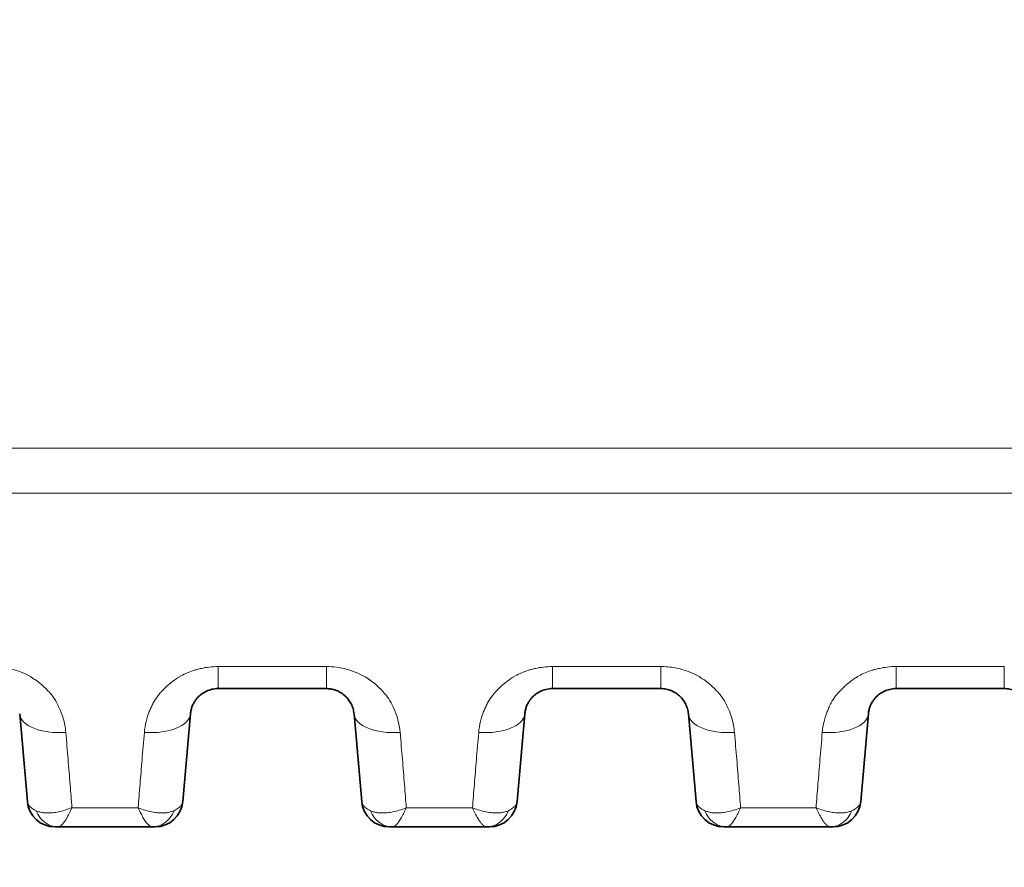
# Model space of a CAD drawing. Header units: millimetres. Extents: x 5 to 415, y 5 to 292.
# Tile 71 of 197: x 158 to 169, y 209 to 218. Entities that reach past the tile are written whole.
import ezdxf

# ---------------------------------------------------------------- set-up
doc = ezdxf.new("R2010")
doc.units = ezdxf.units.MM
for name, color, linetype, lineweight in [('Sichtbar (ISO)', 7, 'Continuous', 35), ('Sichtbar schmal (ISO)', 7, 'Continuous', 18), ('Symbol (ISO)', 7, 'Continuous', 25)]:
    doc.layers.add(name, color=color, linetype=linetype, lineweight=lineweight)
doc.styles.add('Notiztext (ISO)', font='isocpeur.ttf')
doc.dimstyles.new('Standard - Methode 1b (ISO)$7', dxfattribs={"dimtxt": 3.5, "dimasz": 2.5, "dimexe": 2, "dimexo": 0, "dimgap": 0.762, "dimtad": 1, "dimtoh": 1, "dimdsep": 46, "dimtxsty": 'Notiztext (ISO)', "dimcen": 0.09, "dimdle": 10, "dimclrd": 256, "dimclre": 256, "dimclrt": 256, "dimazin": 2, "dimtfac": 1, "dimtmove": 0, "dimatfit": 3, "dimfxl": 1, "dimtolj": 1, "dimlwd": -1, "dimlwe": -1, "dimarcsym": 0})

msp = doc.modelspace()

# ---------------------------------------------------------------- linework, layer by layer
at = {"layer": 'Sichtbar (ISO)'}
for p, q in [((161.44424306, 210.67057833), (160.27405225, 210.67057833)), ((165.05719049, 210.67057833), (163.88700548, 210.67057833)), ((168.7701373, 210.67057822), (167.59995945, 210.67057822)), ((158.13014883, 210.39672463), (158.21296414, 209.45014125)), ((159.89238052, 209.45014137), (159.97519573, 210.39672351)), ((161.74309939, 210.39672468), (161.8259147, 209.4501414)), ((163.50533109, 209.45014137), (163.5881463, 210.39672351)), ((165.35604997, 210.39672463), (165.43886528, 209.45014125)), ((167.21828166, 209.45014137), (167.30109687, 210.39672351)), ((158.54615508, 209.17628833), (158.5118225, 209.17628833)), ((158.54615508, 209.17628833), (159.55920976, 209.17628833)), ((162.15910947, 209.17628833), (162.12477307, 209.17628833)), ((162.15910947, 209.1762884), (163.1721659, 209.17628838)), ((165.77205812, 209.17628833), (165.73772364, 209.17628833)), ((165.77205812, 209.17628833), (166.88511262, 209.17628833))]:
    msp.add_line(p, q, dxfattribs=at)
for centre, start, end in [((158.51182252, 209.47628833), 185.000069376, 269.999995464), ((159.59352213, 209.47628833), 269.999996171, 354.999953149), ((162.12477309, 209.47628833), 185.000040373, 269.999995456), ((163.2064727, 209.47628833), 269.999996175, 354.999953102), ((165.73772366, 209.47628833), 185.000069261, 269.999995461), ((166.91942327, 209.47628833), 269.999996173, 354.999953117)]:
    msp.add_arc(centre, 0.3, start, end, dxfattribs=at)
for points, knots in [([(159.97519576, 210.39672392), (159.9764985, 210.41161186), (159.98113809, 210.44010563), (159.99383947, 210.48024124), (160.01053976, 210.5156066), (160.0300627, 210.54629585), (160.05145934, 210.57258672), (160.07414701, 210.59497979), (160.09794736, 210.61406312), (160.12295121, 210.63030825), (160.14926591, 210.64392824), (160.17697439, 210.65496192), (160.20654979, 210.66344223), (160.23902928, 210.66918726), (160.26197722, 210.6705781), (160.27405199, 210.67057833)], [0, 0, 0, 0, 0.110977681, 0.2121935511, 0.3048917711, 0.3895590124, 0.4668622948, 0.5381177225, 0.6051067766, 0.6696330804, 0.733023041, 0.7957000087, 0.8586581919, 0.9255355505, 1, 1, 1, 1]), ([(161.44424306, 210.67057833), (161.45810693, 210.67057609), (161.47231094, 210.66959178), (161.48673888, 210.66752355), (161.50116689, 210.66545532), (161.5158219, 210.66229895), (161.53041842, 210.65793292), (161.54501495, 210.65356688), (161.55954593, 210.64797748), (161.57369158, 210.64120601), (161.58783723, 210.63443454), (161.60160151, 210.62648383), (161.61471161, 210.61743648), (161.61604042, 210.61651946), (161.61736253, 210.61559119), (161.61867779, 210.61465166), (161.63033899, 210.60632176), (161.64146662, 210.597108), (161.65199747, 210.58699638), (161.6637161, 210.57574428), (161.67469724, 210.56338171), (161.68477091, 210.54987022), (161.69484457, 210.53635874), (161.70400967, 210.52169737), (161.71201387, 210.50585217), (161.71592884, 210.49810207), (161.71956402, 210.49007037), (161.72288063, 210.48175354), (161.72634488, 210.4730665), (161.72946156, 210.46406811), (161.73218054, 210.45476236), (161.73750263, 210.43654744), (161.74131072, 210.41714696), (161.74309939, 210.39672468)], [0.0000005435, 0.0000005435, 0.0000005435, 0.0000005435, 0.11111111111, 0.11111111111, 0.11111111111, 0.22222222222, 0.22222222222, 0.22222222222, 0.33333333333, 0.33333333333, 0.33333333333, 0.44444444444, 0.44444444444, 0.44444444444, 0.45570637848, 0.45570637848, 0.45570637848, 0.55555555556, 0.55555555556, 0.55555555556, 0.66666666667, 0.66666666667, 0.66666666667, 0.77777777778, 0.77777777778, 0.77777777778, 0.83212378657, 0.83212378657, 0.83212378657, 0.88888888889, 0.88888888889, 0.88888888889, 1, 1, 1, 1]), ([(163.58814633, 210.39672393), (163.58944914, 210.41161261), (163.59408888, 210.44010671), (163.6067899, 210.48024035), (163.62348644, 210.51559852), (163.64299942, 210.54627529), (163.66437817, 210.57255026), (163.68704075, 210.59492773), (163.71081259, 210.61400021), (163.73579081, 210.63024296), (163.76208939, 210.64387004), (163.78979854, 210.65491928), (163.81939613, 210.66341956), (163.8519213, 210.66918264), (163.87490842, 210.67057822), (163.88700548, 210.67057833)], [0, 0, 0, 0, 0.11098060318, 0.21218993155, 0.30486777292, 0.38949633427, 0.46674307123, 0.53793117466, 0.60485425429, 0.66933085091, 0.73270146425, 0.79539221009, 0.85841221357, 0.92539501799, 0.99999974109, 0.99999974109, 0.99999974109, 0.99999974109]), ([(165.05719049, 210.67057833), (165.06689038, 210.67057828), (165.08644003, 210.66962806), (165.11625618, 210.66523636), (165.14708846, 210.65742327), (165.17913788, 210.64543607), (165.21179398, 210.62860743), (165.24425578, 210.6062878), (165.27550687, 210.57787869), (165.30430672, 210.54282485), (165.32909728, 210.50066883), (165.34788899, 210.45121589), (165.35440868, 210.41547823), (165.35604995, 210.39672486)], [0.00000020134, 0.00000020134, 0.00000020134, 0.00000020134, 0.05983527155, 0.1205136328, 0.18642867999, 0.25819554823, 0.33667877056, 0.42250256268, 0.51657066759, 0.61998511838, 0.73401758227, 0.86019247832, 0.99999968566, 0.99999968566, 0.99999968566, 0.99999968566]), ([(167.3010969, 210.39672393), (167.30239982, 210.41161388), (167.30703993, 210.44010912), (167.31974111, 210.48024154), (167.33643437, 210.51559276), (167.35593774, 210.54625693), (167.37729873, 210.57251567), (167.39993611, 210.59487707), (167.42367913, 210.61393819), (167.44863123, 210.63017806), (167.47491306, 210.64381184), (167.50262234, 210.65487644), (167.5322418, 210.66339669), (167.56481289, 210.66917799), (167.58783969, 210.67057836), (167.59995945, 210.67057833)], [0, 0, 0, 0, 0.11098486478, 0.21218857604, 0.30484655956, 0.38943663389, 0.46662669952, 0.53774708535, 0.60460350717, 0.66902943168, 0.7323795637, 0.79508304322, 0.85816434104, 0.92525235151, 0.9999983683, 0.9999983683, 0.9999983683, 0.9999983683]), ([(168.7701373, 210.67057833), (168.77984069, 210.67057833), (168.79939223, 210.66962793), (168.82920846, 210.66523598), (168.86003954, 210.65742306), (168.89208763, 210.64543637), (168.92474278, 210.62860845), (168.9572042, 210.60628948), (168.98845548, 210.57788076), (169.01725589, 210.5428269), (169.04204714, 210.50067042), (169.06083944, 210.45121658), (169.06735923, 210.41547839), (169.06900052, 210.39672486)], [0.00000091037, 0.00000091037, 0.00000091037, 0.00000091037, 0.05985355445, 0.12053430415, 0.18644946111, 0.25821533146, 0.33669674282, 0.42251845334, 0.5165842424, 0.61999569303, 0.73402439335, 0.86019549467, 0.99999968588, 0.99999968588, 0.99999968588, 0.99999968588]), ([(159.59352211, 209.17628833), (159.5935221, 209.17628833), (159.59308501, 209.17628834), (159.59220226, 209.17628834), (159.59155781, 209.17628834), (159.5906752, 209.17628835), (159.58954363, 209.17628835), (159.58877487, 209.17628834), (159.58789288, 209.17628834), (159.58690544, 209.17628834), (159.58444851, 209.17628833), (159.58133769, 209.17628834), (159.5777095, 209.17628834), (159.57728606, 209.17628834), (159.57685543, 209.17628834), (159.57641755, 209.17628834), (159.57159563, 209.17628834), (159.56590831, 209.17628833), (159.55920976, 209.17628833)], [0.00000001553, 0.00000001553, 0.00000001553, 0.00000001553, 0.19267311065, 0.19267311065, 0.19267311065, 0.33333333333, 0.33333333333, 0.33333333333, 0.42889438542, 0.42889438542, 0.42889438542, 0.66666666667, 0.66666666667, 0.66666666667, 0.69441698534, 0.69441698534, 0.69441698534, 1, 1, 1, 1]), ([(163.20647268, 209.17628833), (163.20647267, 209.17628833), (163.20603536, 209.17628834), (163.20515247, 209.17628834), (163.20450786, 209.17628834), (163.20362509, 209.17628835), (163.20249344, 209.17628835), (163.20172474, 209.17628834), (163.20084289, 209.17628834), (163.19985564, 209.17628834), (163.19739889, 209.17628833), (163.19428837, 209.17628834), (163.19066073, 209.17628834), (163.19023788, 209.17628834), (163.18980787, 209.17628834), (163.18937062, 209.17628834), (163.18454932, 209.17628834), (163.17886288, 209.17628833), (163.1721659, 209.17628833)], [0.00000001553, 0.00000001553, 0.00000001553, 0.00000001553, 0.19266672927, 0.19266672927, 0.19266672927, 0.33333333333, 0.33333333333, 0.33333333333, 0.42888550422, 0.42888550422, 0.42888550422, 0.66666666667, 0.66666666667, 0.66666666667, 0.69438345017, 0.69438345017, 0.69438345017, 1, 1, 1, 1]), ([(166.91942325, 209.17628833), (166.91942324, 209.17628833), (166.91898579, 209.17628834), (166.91810266, 209.17628834), (166.91745794, 209.17628834), (166.91657505, 209.17628835), (166.91544332, 209.17628835), (166.91467452, 209.17628834), (166.91379258, 209.17628834), (166.91280524, 209.17628834), (166.91034824, 209.17628833), (166.90723747, 209.17628834), (166.90360947, 209.17628834), (166.90318655, 209.17628834), (166.90275646, 209.17628834), (166.90231914, 209.17628834), (166.89749736, 209.17628834), (166.89181029, 209.17628833), (166.88511262, 209.17628833)], [0.0000000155, 0.0000000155, 0.0000000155, 0.0000000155, 0.19267350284, 0.19267350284, 0.19267350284, 0.33333333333, 0.33333333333, 0.33333333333, 0.42888512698, 0.42888512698, 0.42888512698, 0.66666666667, 0.66666666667, 0.66666666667, 0.69438521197, 0.69438521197, 0.69438521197, 1, 1, 1, 1])]:
    msp.add_open_spline(points, degree=3, knots=knots, dxfattribs=at)
at = {"layer": 'Sichtbar schmal (ISO)'}
for p, q in [((161.44430708, 210.90891718), (160.27410489, 210.90892885)), ((165.0572623, 210.90894116), (163.88706903, 210.90895304)), ((168.77017507, 210.9089737), (167.59998991, 210.90898984)), ((158.66589854, 209.74864096), (158.66589949, 209.74863005)), ((162.27928315, 209.74367986), (162.27928395, 209.74367077)), ((159.41024804, 209.38287289), (158.6951238, 209.38285395)), ((163.02322353, 209.38288369), (162.30809812, 209.38286073)), ((166.73615757, 209.38286425), (165.92104122, 209.3828658))]:
    msp.add_line(p, q, dxfattribs=at)
for centre, major_axis, ratio, start_param, end_param in [((160.27405199, 211.17057833), (0, -0.5), 0.0001241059, 0.0000018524, 1.0200792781), ((161.44424327, 211.17057833), (0, -0.5), 0.0001241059, 0.0000010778, 1.0200517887), ((163.8870056, 211.17057833), (0, -0.5), 0.0001487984, 6.2831850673, 7.3033206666), ((165.05719039, 211.17057833), (0, -0.5), 0.0001487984, 6.2831848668, 7.3032925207), ((167.59996025, 211.17057833), (0, -0.50000029), 0.000069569, 6.2831839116, 7.3034065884), ((168.77013685, 211.17057833), (0, -0.50000029), 0.000069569, 6.2831837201, 7.3033686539), ((158.62824616, 210.44030267), (-0.49809735, -0.04357783), 0.4851825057, 0.000000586, 1.5284318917), ((159.47709819, 210.44029919), (0.49809754, -0.0435757), 0.4851455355, 4.7548764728, 6.2831849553), ((162.2411968, 210.44030191), (-0.49809742, -0.04357702), 0.4851008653, 0.0000008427, 1.5284914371), ((163.09004876, 210.44029921), (0.49809754, -0.04357571), 0.4850627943, 4.7549151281, 6.283184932), ((165.8541473, 210.44030267), (-0.49809735, -0.04357783), 0.4850213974, 0.0000005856, 1.5284829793), ((166.80299933, 210.44029921), (0.49809754, -0.04357571), 0.4849763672, 4.7548662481, 6.2831849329), ((158.54616933, 209.47628833), (-0.00006458, -0.29999999), 0.8748317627, 5.1408138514, 6.2833770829), ((159.55926809, 209.47628829), (-0.00025817, -0.29999987), 0.8748216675, 0.0007614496, 1.1434980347), ((162.1591243, 209.47628833), (-0.00006691, -0.29999999), 0.874816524, 5.1408274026, 6.2833837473), ((163.17222478, 209.47628828), (-0.00025961, -0.29999986), 0.8748445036, 0.0007647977, 1.1435374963), ((165.7720737, 209.47628833), (-0.00006768, -0.29999999), 0.8748290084, 5.1408484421, 6.2833838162), ((166.88516232, 209.4762883), (-0.00022047, -0.2999999), 0.8748395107, 0.000650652, 1.143246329)]:
    msp.add_ellipse(centre, major_axis=major_axis, ratio=ratio, start_param=start_param, end_param=end_param, dxfattribs=at)
for points, knots in [([(137.17496887, 213.2692972), (138.7918978, 213.26929767), (140.40882656, 213.26927848), (142.02575519, 213.26924499), (143.5386883, 213.26921365), (145.0516213, 213.26916979), (146.56455418, 213.26911644), (147.97321565, 213.26906677), (149.38187701, 213.26900887), (150.79053826, 213.2689457), (152.09460751, 213.26888722), (153.39867667, 213.26882421), (154.70274574, 213.2687589), (155.90328049, 213.26869876), (157.10381516, 213.26863667), (158.30434972, 213.26857439), (159.40989085, 213.26851704), (160.5154319, 213.26845954), (161.62097295, 213.26840317), (162.64021481, 213.2683512), (163.65945669, 213.26830019), (164.67869863, 213.26824907), (165.61881688, 213.26820191), (166.55893518, 213.26815467), (167.49905355, 213.26810631), (168.36607134, 213.26806172), (169.2330892, 213.26801618), (170.10010699, 213.26796965), (170.8998105, 213.26792674), (171.69951395, 213.26788298), (172.49921778, 213.26783583), (173.23741504, 213.2677923), (173.97561262, 213.26774589), (174.71380793, 213.26770544), (175.39515707, 213.26766811), (176.07650427, 213.26763587), (176.75785128, 213.2676352), (177.38487202, 213.26763459), (178.01189259, 213.26766072), (178.63892553, 213.26763893), (179.21308925, 213.26761899), (179.78726334, 213.26755887), (180.3614047, 213.26751124), (180.88373147, 213.26746791), (181.40603115, 213.26743491), (181.92831952, 213.2677429), (182.40092296, 213.26802159), (182.87351714, 213.26857948), (183.34605205, 213.26935872), (183.76705839, 213.27005298), (184.18801768, 213.27092295), (184.60910665, 213.27266166), (184.85047553, 213.27365828), (185.09188741, 213.27494011), (185.33318341, 213.27609551), (185.4867639, 213.2768309), (185.64029747, 213.27751512), (185.79374374, 213.27804163), (185.80416372, 213.27807738), (185.81457439, 213.27808861), (185.82500304, 213.27814816)], [0, 0, 0, 0, 0.0997056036, 0.0997056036, 0.0997056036, 0.1929984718, 0.1929984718, 0.1929984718, 0.2798615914, 0.2798615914, 0.2798615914, 0.3602751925, 0.3602751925, 0.3602751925, 0.4343044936, 0.4343044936, 0.4343044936, 0.502476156, 0.502476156, 0.502476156, 0.5653262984, 0.5653262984, 0.5653262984, 0.6232973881, 0.6232973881, 0.6232973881, 0.6767608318, 0.6767608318, 0.6767608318, 0.7260734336, 0.7260734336, 0.7260734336, 0.7715933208, 0.7715933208, 0.7715933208, 0.8136078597, 0.8136078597, 0.8136078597, 0.8522724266, 0.8522724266, 0.8522724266, 0.887676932, 0.887676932, 0.887676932, 0.9198862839, 0.9198862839, 0.9198862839, 0.9490315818, 0.9490315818, 0.9490315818, 0.9749986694, 0.9749986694, 0.9749986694, 0.9898830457, 0.9898830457, 0.9898830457, 0.9993566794, 0.9993566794, 0.9993566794, 1, 1, 1, 1]), ([(137.17496885, 212.78274223), (138.79174783, 212.78274281), (140.40868332, 212.78272519), (142.02574502, 212.78269295), (144.94698276, 212.78263472), (147.86863242, 212.7825288), (150.7905161, 212.7823964), (152.09454308, 212.7823373), (153.39861666, 212.78227294), (154.702721, 212.78220517), (155.90323339, 212.78214278), (157.10377185, 212.78207751), (158.30432409, 212.78201086), (159.37031344, 212.78195168), (160.43631364, 212.78189141), (161.5023159, 212.781831), (161.54185985, 212.78182876), (161.58140381, 212.78182652), (161.62094777, 212.78182428), (162.64019174, 212.78176652), (163.6594375, 212.78170872), (164.67867383, 212.78165091), (165.61880289, 212.78159758), (166.55892394, 212.78154423), (167.49902818, 212.7814907), (168.36606203, 212.78144133), (169.2330816, 212.78139182), (170.10008031, 212.78134272), (170.89980312, 212.78129743), (171.69950819, 212.78125249), (172.49918922, 212.78120603), (172.88862605, 212.78118341), (173.27805718, 212.78116042), (173.66748279, 212.78113836), (174.01625279, 212.7811186), (174.3650174, 212.78109959), (174.71378066, 212.78108105), (175.37865412, 212.78104571), (176.04352269, 212.78101204), (176.70840626, 212.78099817), (176.72488717, 212.78099783), (176.74136809, 212.7809975), (176.75784904, 212.78099718), (177.38487898, 212.78098508), (178.01193666, 212.78099229), (178.6389166, 212.78096484), (179.00903078, 212.78094864), (179.37911787, 212.78092034), (179.74918067, 212.7809044), (179.95325274, 212.78089561), (180.15731189, 212.78089065), (180.36135798, 212.78088793), (180.88387045, 212.78088097), (181.40629729, 212.78088848), (181.92858524, 212.78110149), (182.21520751, 212.78121839), (182.50178798, 212.7813971), (182.78831203, 212.78165623), (182.97455146, 212.78182466), (183.16076998, 212.78202727), (183.34696546, 212.78228671), (183.66691128, 212.78273253), (183.98678905, 212.78334686), (184.30660382, 212.78423477), (184.40801588, 212.78451632), (184.50942139, 212.78482535), (184.61081792, 212.78515738), (185.01524296, 212.78648169), (185.41952497, 212.78816011), (185.82350887, 212.79006795)], [0, 0, 0, 0, 0.0997219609, 0.0997219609, 0.0997219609, 0.2798706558, 0.2798706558, 0.2798706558, 0.3602704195, 0.3602704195, 0.3602704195, 0.4342836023, 0.4342836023, 0.4342836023, 0.5000010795, 0.5000010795, 0.5000010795, 0.5024389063, 0.5024389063, 0.5024389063, 0.5652737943, 0.5652737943, 0.5652737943, 0.6232317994, 0.6232317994, 0.6232317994, 0.6766849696, 0.6766849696, 0.6766849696, 0.725990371, 0.725990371, 0.725990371, 0.7500016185, 0.7500016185, 0.7500016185, 0.7715061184, 0.7715061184, 0.7715061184, 0.8125017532, 0.8125017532, 0.8125017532, 0.8135179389, 0.8135179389, 0.8135179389, 0.852179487, 0.852179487, 0.852179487, 0.875001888, 0.875001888, 0.875001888, 0.8875873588, 0.8875873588, 0.8875873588, 0.9198156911, 0.9198156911, 0.9198156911, 0.9375020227, 0.9375020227, 0.9375020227, 0.9489980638, 0.9489980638, 0.9489980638, 0.9687520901, 0.9687520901, 0.9687520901, 0.9750160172, 0.9750160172, 0.9750160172, 1, 1, 1, 1]), ([(157.83134858, 210.9088896), (157.85703744, 210.90920063), (157.88299909, 210.90810697), (157.90880989, 210.9057312), (157.93488888, 210.90333074), (157.96081199, 210.89962251), (157.98627632, 210.8948259), (158.01143506, 210.89008686), (158.03614564, 210.8842868), (158.06024603, 210.87773701), (158.09241921, 210.86899326), (158.12315712, 210.8586046), (158.15341271, 210.84616243), (158.1825491, 210.83418052), (158.21124814, 210.82027152), (158.2398802, 210.80356613), (158.24864047, 210.79845495), (158.25738884, 210.79307975), (158.26612574, 210.78740833), (158.28564846, 210.77473544), (158.30547237, 210.76084668), (158.32472555, 210.74614708), (158.35449531, 210.7234182), (158.38282304, 210.69870525), (158.40782117, 210.67457735), (158.42209453, 210.66080085), (158.43531161, 210.64723958), (158.44732579, 210.63447801), (158.46281488, 210.61802537), (158.47561924, 210.60249888), (158.48727028, 210.58680564), (158.51072025, 210.55521997), (158.53012748, 210.52316588), (158.55106314, 210.47757415), (158.56759713, 210.44156796), (158.58589025, 210.39785683), (158.60061021, 210.34728317), (158.61378952, 210.30200275), (158.62405421, 210.25121801), (158.62827509, 210.19700578)], [0, 0, 0, 0, 0.0664748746, 0.0664748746, 0.0664748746, 0.1336404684, 0.1336404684, 0.1336404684, 0.2, 0.2, 0.2, 0.2885876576, 0.2885876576, 0.2885876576, 0.3738983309, 0.3738983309, 0.3738983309, 0.4, 0.4, 0.4, 0.4583245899, 0.4583245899, 0.4583245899, 0.5485075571, 0.5485075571, 0.5485075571, 0.6, 0.6, 0.6, 0.6663858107, 0.6663858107, 0.6663858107, 0.8, 0.8, 0.8, 0.9055221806, 0.9055221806, 0.9055221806, 1, 1, 1, 1]), ([(159.47713326, 210.1970166), (159.48047268, 210.23920221), (159.48747796, 210.27947777), (159.49673601, 210.31672824), (159.50634837, 210.3554043), (159.51837286, 210.39082045), (159.53081274, 210.42238024), (159.53754024, 210.43944779), (159.54438376, 210.45539824), (159.55100915, 210.47019449), (159.55841639, 210.48673679), (159.5658194, 210.50163576), (159.57332014, 210.51552636), (159.58914089, 210.54482474), (159.60521696, 210.569737), (159.62499831, 210.59518221), (159.63467817, 210.60763364), (159.64528875, 210.62019282), (159.65749474, 210.63324721), (159.6658545, 210.64218803), (159.67475881, 210.65148604), (159.68416499, 210.66094678), (159.7026015, 210.67949024), (159.72299908, 210.69863623), (159.74467426, 210.71708625), (159.76464055, 210.73408166), (159.78568587, 210.75048066), (159.80684808, 210.76556418), (159.81965827, 210.77469474), (159.83250328, 210.78335055), (159.84509775, 210.79144089), (159.85404208, 210.79718648), (159.86295654, 210.8025743), (159.87184228, 210.80765198), (159.89526788, 210.82103836), (159.91845999, 210.83228383), (159.94170916, 210.8421097), (159.96603729, 210.85239158), (159.9904327, 210.86113094), (160.01560796, 210.86882334), (160.02612883, 210.87203804), (160.03679095, 210.87506511), (160.0476578, 210.87791814), (160.06254402, 210.88182643), (160.0776974, 210.88551255), (160.09309139, 210.88887428), (160.12066896, 210.89489666), (160.14902789, 210.89987314), (160.17779151, 210.90334018), (160.2097042, 210.90718679), (160.24211315, 210.90916809), (160.27410489, 210.90892883)], [0, 0, 0, 0, 0.07692995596, 0.07692995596, 0.07692995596, 0.15680405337, 0.15680405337, 0.15680405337, 0.2, 0.2, 0.2, 0.24829337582, 0.24829337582, 0.24829337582, 0.35015483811, 0.35015483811, 0.35015483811, 0.4, 0.4, 0.4, 0.43413846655, 0.43413846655, 0.43413846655, 0.50105137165, 0.50105137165, 0.50105137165, 0.56268878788, 0.56268878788, 0.56268878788, 0.6, 0.6, 0.6, 0.62649765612, 0.62649765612, 0.62649765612, 0.69635384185, 0.69635384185, 0.69635384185, 0.76945191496, 0.76945191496, 0.76945191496, 0.8, 0.8, 0.8, 0.84184703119, 0.84184703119, 0.84184703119, 0.91681391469, 0.91681391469, 0.91681391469, 0.99998822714, 0.99998822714, 0.99998822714, 0.99998822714]), ([(163.0901067, 210.19705651), (163.09344398, 210.23924464), (163.10044889, 210.27952315), (163.10970714, 210.31677467), (163.11931967, 210.35545166), (163.1313449, 210.39086669), (163.14378354, 210.42242164), (163.15052371, 210.43952043), (163.15737977, 210.4554966), (163.1640151, 210.47031267), (163.17140837, 210.48682113), (163.17879601, 210.50168876), (163.18627996, 210.51554938), (163.20209479, 210.54483915), (163.21815938, 210.56973248), (163.23793625, 210.59516846), (163.24763012, 210.6076362), (163.25825959, 210.62021437), (163.2704953, 210.63329392), (163.27882432, 210.64219735), (163.28769436, 210.65145773), (163.29706305, 210.66088174), (163.31547722, 210.67940466), (163.33585087, 210.69853706), (163.35749989, 210.71697703), (163.37743947, 210.73396097), (163.39845592, 210.75035168), (163.41958599, 210.76542802), (163.43252548, 210.77466035), (163.44549942, 210.78340711), (163.45821179, 210.79157431), (163.46700306, 210.79722235), (163.47576355, 210.80252224), (163.48449448, 210.80752001), (163.50791637, 210.82092721), (163.53109093, 210.8321752), (163.55431556, 210.84199936), (163.57864725, 210.85229182), (163.6030388, 210.86103364), (163.6282208, 210.86873236), (163.63881505, 210.87197127), (163.64955439, 210.87502063), (163.66050534, 210.87789459), (163.67533249, 210.88178581), (163.69042943, 210.88546066), (163.70577021, 210.88881612), (163.73337122, 210.89485325), (163.76177106, 210.89985152), (163.79059042, 210.90333577), (163.82254405, 210.90719894), (163.85501157, 210.90919339), (163.88706903, 210.90895321)], [0, 0, 0, 0, 0.0768971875, 0.0768971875, 0.0768971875, 0.15673694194, 0.15673694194, 0.15673694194, 0.2, 0.2, 0.2, 0.24820489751, 0.24820489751, 0.24820489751, 0.35006976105, 0.35006976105, 0.35006976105, 0.4, 0.4, 0.4, 0.43398822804, 0.43398822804, 0.43398822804, 0.50079221, 0.50079221, 0.50079221, 0.56232127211, 0.56232127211, 0.56232127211, 0.6, 0.6, 0.6, 0.62605680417, 0.62605680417, 0.62605680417, 0.69595761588, 0.69595761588, 0.69595761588, 0.76919042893, 0.76919042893, 0.76919042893, 0.8, 0.8, 0.8, 0.84171492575, 0.84171492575, 0.84171492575, 0.91676807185, 0.91676807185, 0.91676807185, 0.99998365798, 0.99998365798, 0.99998365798, 0.99998365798]), ([(165.05727082, 210.90894122), (165.08296364, 210.9092502), (165.10893083, 210.90815504), (165.1347488, 210.9057775), (165.16082439, 210.90337624), (165.18674587, 210.899668), (165.21221051, 210.89487118), (165.23735679, 210.89013433), (165.26205725, 210.88433732), (165.28614982, 210.87779), (165.31832515, 210.86904614), (165.34906957, 210.85865599), (165.37933136, 210.846212), (165.40846693, 210.83423113), (165.43716501, 210.82032381), (165.46579321, 210.80362426), (165.47456656, 210.79850654), (165.48332774, 210.79312434), (165.49207711, 210.78744543), (165.51158827, 210.77478143), (165.53139797, 210.76090412), (165.55063756, 210.7462171), (165.58040612, 210.72349253), (165.60873242, 210.69878399), (165.6337315, 210.67465602), (165.64801853, 210.66086683), (165.66124804, 210.64729174), (165.67327319, 210.63451589), (165.68874182, 210.61808159), (165.70153505, 210.60256829), (165.7131763, 210.58688978), (165.73665419, 210.5552696), (165.75607718, 210.52318564), (165.77702263, 210.47756356), (165.79354523, 210.44157507), (165.81181757, 210.39789799), (165.82652466, 210.34737316), (165.83970592, 210.30209018), (165.84997327, 210.25130348), (165.85419469, 210.19708766)], [0, 0, 0, 0, 0.0665041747, 0.0665041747, 0.0665041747, 0.1336719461, 0.1336719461, 0.1336719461, 0.2, 0.2, 0.2, 0.2885803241, 0.2885803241, 0.2885803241, 0.3738640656, 0.3738640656, 0.3738640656, 0.4, 0.4, 0.4, 0.4582832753, 0.4582832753, 0.4582832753, 0.548462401, 0.548462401, 0.548462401, 0.6, 0.6, 0.6, 0.6662957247, 0.6662957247, 0.6662957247, 0.8, 0.8, 0.8, 0.9054712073, 0.9054712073, 0.9054712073, 1, 1, 1, 1]), ([(166.80303666, 210.19710115), (166.8063723, 210.23929313), (166.81337749, 210.27957576), (166.82263665, 210.31682929), (166.83225, 210.35550792), (166.84427663, 210.39092241), (166.85671462, 210.42247303), (166.86346719, 210.4396018), (166.87033547, 210.45560258), (166.87698043, 210.47043756), (166.8843605, 210.48691366), (166.89173354, 210.50175121), (166.89920155, 210.51558304), (166.91501061, 210.54486371), (166.93106405, 210.56973819), (166.95083701, 210.59516504), (166.96054529, 210.60764931), (166.97119415, 210.62024671), (166.98346021, 210.63335167), (166.99175822, 210.6422172), (167.00059369, 210.65143934), (167.00992451, 210.66082597), (167.02831642, 210.67932787), (167.04866617, 210.69844615), (167.07028907, 210.71687567), (167.0902017, 210.73384751), (167.11118902, 210.75022941), (167.13228688, 210.76529823), (167.14535998, 210.77463549), (167.15846723, 210.78347594), (167.17130137, 210.79172214), (167.17993475, 210.79726927), (167.18853656, 210.8024782), (167.1971081, 210.80739332), (167.22052583, 210.82082161), (167.24368209, 210.83207213), (167.26688088, 210.84189438), (167.29121614, 210.8521978), (167.31560319, 210.86094202), (167.34079067, 210.86864693), (167.35146515, 210.87191228), (167.36228876, 210.87498588), (167.37333124, 210.87788251), (167.38809233, 210.88175458), (167.40312547, 210.88541625), (167.41840528, 210.88876389), (167.44602996, 210.89481616), (167.47447076, 210.89983689), (167.50334538, 210.90333931), (167.53534101, 210.9072203), (167.5678675, 210.90922931), (167.59998992, 210.90899024)], [0, 0, 0, 0, 0.07686631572, 0.07686631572, 0.07686631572, 0.15667306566, 0.15667306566, 0.15667306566, 0.2, 0.2, 0.2, 0.24811998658, 0.24811998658, 0.24811998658, 0.34998537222, 0.34998537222, 0.34998537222, 0.4, 0.4, 0.4, 0.43383499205, 0.43383499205, 0.43383499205, 0.50052680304, 0.50052680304, 0.50052680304, 0.56194362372, 0.56194362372, 0.56194362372, 0.6, 0.6, 0.6, 0.62560008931, 0.62560008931, 0.62560008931, 0.69554047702, 0.69554047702, 0.69554047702, 0.76890711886, 0.76890711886, 0.76890711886, 0.8, 0.8, 0.8, 0.84156355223, 0.84156355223, 0.84156355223, 0.91670716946, 0.91670716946, 0.91670716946, 0.99997293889, 0.99997293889, 0.99997293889, 0.99997293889]), ([(158.6951238, 209.38285345), (158.68877321, 209.46400934), (158.68208078, 209.54854563), (158.67505068, 209.63582378), (158.66802059, 209.72310193), (158.66065283, 209.81310952), (158.6528709, 209.90664683), (158.64508896, 210.00018414), (158.63689286, 210.09726481), (158.62827509, 210.19700578)], [0, 0, 0, 0, 0.3333333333, 0.3333333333, 0.3333333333, 0.6666666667, 0.6666666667, 0.6666666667, 1, 1, 1, 1]), ([(159.47713326, 210.1970166), (159.46835959, 210.09502618), (159.46001481, 209.99652058), (159.45227869, 209.90366993), (159.44454257, 209.81081928), (159.43741512, 209.723568), (159.43045458, 209.63719215), (159.42349414, 209.55081755), (159.41670061, 209.46537584), (159.41024832, 209.38287652)], [0, 0, 0, 0, 0.33333333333, 0.33333333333, 0.33333333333, 0.66666666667, 0.66666666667, 0.66666666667, 0.99999517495, 0.99999517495, 0.99999517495, 0.99999517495]), ([(162.30810193, 209.38286339), (162.30174761, 209.46401887), (162.2950579, 209.54855803), (162.28802864, 209.63583736), (162.28099928, 209.72311782), (162.27363035, 209.81312599), (162.2658493, 209.90666742), (162.25806825, 210.00020885), (162.24987507, 210.09729726), (162.24125146, 210.19704764)], [0.00000429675, 0.00000429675, 0.00000429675, 0.00000429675, 0.33333333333, 0.33333333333, 0.33333333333, 0.66666666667, 0.66666666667, 0.66666666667, 1, 1, 1, 1]), ([(163.0901067, 210.19705651), (163.08133698, 210.09505066), (163.07298787, 209.99653391), (163.06525068, 209.90368061), (163.05751349, 209.81082732), (163.05038824, 209.72358173), (163.04342728, 209.63720747), (163.03646642, 209.55083456), (163.02966983, 209.46539058), (163.02322141, 209.38288779)], [0, 0, 0, 0, 0.33333333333, 0.33333333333, 0.33333333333, 0.66666666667, 0.66666666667, 0.66666666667, 0.99999473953, 0.99999473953, 0.99999473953, 0.99999473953]), ([(165.92104122, 209.38286603), (165.91468444, 209.46402476), (165.90799835, 209.54856567), (165.9009704, 209.63584784), (165.89394245, 209.72313002), (165.88657263, 209.81314091), (165.87879289, 209.90668716), (165.87101315, 210.00023341), (165.86282347, 210.09732877), (165.85419469, 210.19708766)], [0.00000000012, 0.00000000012, 0.00000000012, 0.00000000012, 0.33333333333, 0.33333333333, 0.33333333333, 0.66666666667, 0.66666666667, 0.66666666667, 1, 1, 1, 1]), ([(166.80303666, 210.19710115), (166.79427042, 210.09508101), (166.78591695, 209.99655149), (166.77817776, 209.9036954), (166.77043857, 209.81083932), (166.76331366, 209.72360065), (166.75635398, 209.63721858), (166.7493943, 209.55083651), (166.74259985, 209.46536938), (166.73615757, 209.38286492)], [0, 0, 0, 0, 0.3333333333, 0.3333333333, 0.3333333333, 0.6666666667, 0.6666666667, 0.6666666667, 1, 1, 1, 1]), ([(158.21296405, 209.45014124), (158.21310723, 209.44850545), (158.21330619, 209.44687785), (158.21355988, 209.44525958), (158.21481056, 209.43728163), (158.21740277, 209.42953093), (158.22114891, 209.42213661), (158.22272188, 209.4190318), (158.22449662, 209.41598971), (158.22645355, 209.4130192), (158.22964128, 209.4081804), (158.23330735, 209.40352404), (158.2374541, 209.39899484), (158.24314549, 209.39277854), (158.24973327, 209.38680163), (158.25743778, 209.38091386), (158.25982909, 209.37908643), (158.26232835, 209.37727018), (158.26493624, 209.37546681), (158.27685259, 209.36722661), (158.29106473, 209.35925731), (158.30741284, 209.35170816)], [0, 0, 0, 0, 0.0416670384, 0.0416670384, 0.0416670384, 0.2470817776, 0.2470817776, 0.2470817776, 0.3333333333, 0.3333333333, 0.3333333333, 0.4738323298, 0.4738323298, 0.4738323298, 0.6666666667, 0.6666666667, 0.6666666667, 0.7265181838, 0.7265181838, 0.7265181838, 1, 1, 1, 1]), ([(159.79800905, 209.35175226), (159.81565536, 209.35989678), (159.83085204, 209.36855427), (159.84340833, 209.37757529), (159.84492277, 209.37866334), (159.84639929, 209.37975664), (159.84783797, 209.38085489), (159.85729128, 209.38807133), (159.86512663, 209.39546957), (159.87161814, 209.40325678), (159.87430569, 209.40648077), (159.87675804, 209.40977128), (159.87897153, 209.413142), (159.88218567, 209.4180365), (159.88489291, 209.42310679), (159.8870235, 209.42831842), (159.88990428, 209.43536504), (159.89172732, 209.44267016), (159.8923806, 209.45014136)], [0.00000719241, 0.00000719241, 0.00000719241, 0.00000719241, 0.29745717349, 0.29745717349, 0.29745717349, 0.33333333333, 0.33333333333, 0.33333333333, 0.56906946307, 0.56906946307, 0.56906946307, 0.66666666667, 0.66666666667, 0.66666666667, 0.80838418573, 0.80838418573, 0.80838418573, 0.99999999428, 0.99999999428, 0.99999999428, 0.99999999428]), ([(161.82591461, 209.45014139), (161.82605785, 209.44850482), (161.82625693, 209.44687645), (161.82651079, 209.44525741), (161.82776177, 209.43727896), (161.83035437, 209.42952778), (161.83410095, 209.42213314), (161.83567398, 209.41902845), (161.83744874, 209.41598649), (161.83940568, 209.41301613), (161.84259388, 209.4081769), (161.84626048, 209.40352023), (161.85040783, 209.39899072), (161.85609972, 209.39277436), (161.86268803, 209.38679734), (161.87039331, 209.38090908), (161.87278499, 209.37908138), (161.87528466, 209.37726484), (161.877893, 209.37546116), (161.8898106, 209.36722008), (161.90402441, 209.35924952), (161.92037387, 209.35170043)], [0, 0, 0, 0, 0.04168289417, 0.04168289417, 0.04168289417, 0.24709119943, 0.24709119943, 0.24709119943, 0.33333333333, 0.33333333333, 0.33333333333, 0.4738372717, 0.4738372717, 0.4738372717, 0.66666666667, 0.66666666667, 0.66666666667, 0.72652008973, 0.72652008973, 0.72652008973, 0.99999344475, 0.99999344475, 0.99999344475, 0.99999344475]), ([(163.41097543, 209.35176086), (163.42861939, 209.35990519), (163.44381349, 209.36856113), (163.45636777, 209.37758116), (163.4578815, 209.37866875), (163.45935734, 209.37976159), (163.46079536, 209.3808594), (163.47024783, 209.38807553), (163.47808252, 209.39547401), (163.48457336, 209.40326156), (163.4872599, 209.4064848), (163.48971135, 209.40977455), (163.49192408, 209.41314443), (163.49513835, 209.41803961), (163.49784558, 209.42311059), (163.49997604, 209.42832291), (163.50285567, 209.43536813), (163.50467802, 209.44267171), (163.50533117, 209.45014136)], [0.00000832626, 0.00000832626, 0.00000832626, 0.00000832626, 0.29746730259, 0.29746730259, 0.29746730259, 0.33333333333, 0.33333333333, 0.33333333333, 0.56908847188, 0.56908847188, 0.56908847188, 0.66666666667, 0.66666666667, 0.66666666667, 0.80841138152, 0.80841138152, 0.80841138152, 0.99999999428, 0.99999999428, 0.99999999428, 0.99999999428]), ([(165.43886519, 209.45014124), (165.43900839, 209.44850513), (165.4392074, 209.44687723), (165.43946115, 209.44525864), (165.44071196, 209.4372801), (165.44330435, 209.42952885), (165.44705069, 209.42213415), (165.44862376, 209.41902915), (165.45039861, 209.41598688), (165.45235565, 209.41301624), (165.45554353, 209.40817729), (165.45920973, 209.40352089), (165.46335662, 209.39899165), (165.46904835, 209.39277513), (165.47563653, 209.38679798), (165.48334166, 209.38090962), (165.48573306, 209.37908208), (165.48823242, 209.37726569), (165.49084042, 209.37546217), (165.50275775, 209.36722094), (165.51697128, 209.3592503), (165.53332045, 209.35170119)], [0, 0, 0, 0, 0.0416711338, 0.0416711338, 0.0416711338, 0.2470820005, 0.2470820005, 0.2470820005, 0.3333333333, 0.3333333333, 0.3333333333, 0.473830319, 0.473830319, 0.473830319, 0.6666666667, 0.6666666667, 0.6666666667, 0.7265162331, 0.7265162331, 0.7265162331, 1, 1, 1, 1]), ([(167.12389886, 209.35172243), (167.14154861, 209.35987107), (167.15675217, 209.36854349), (167.1693116, 209.37757302), (167.17082478, 209.37866091), (167.17230006, 209.37975394), (167.17373753, 209.38085179), (167.18319361, 209.38807375), (167.19102946, 209.39547195), (167.19752139, 209.40325908), (167.20020745, 209.40648102), (167.20265856, 209.40976942), (167.20487113, 209.41313829), (167.20808608, 209.41803338), (167.21079411, 209.42310512), (167.21292522, 209.4283186), (167.21580556, 209.43536494), (167.21762847, 209.44267032), (167.21828174, 209.45014136)], [0, 0, 0, 0, 0.29749125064, 0.29749125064, 0.29749125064, 0.33333333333, 0.33333333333, 0.33333333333, 0.5691124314, 0.5691124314, 0.5691124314, 0.66666666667, 0.66666666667, 0.66666666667, 0.80841640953, 0.80841640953, 0.80841640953, 0.99999999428, 0.99999999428, 0.99999999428, 0.99999999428]), ([(158.6951238, 209.382854), (158.69508103, 209.38284667), (158.69507091, 209.38284493), (158.69506488, 209.3828439), (158.69412593, 209.38268288), (158.69336204, 209.38253827), (158.69249791, 209.38236369), (158.67065806, 209.37795156), (158.6433105, 209.36469029), (158.61788005, 209.35586252), (158.59383866, 209.34751693), (158.57140629, 209.34282417), (158.54899304, 209.33865093), (158.52850211, 209.33483562), (158.50808052, 209.33151982), (158.48828269, 209.32947241), (158.47000022, 209.32758171), (158.45223232, 209.3267605), (158.43503661, 209.32689066), (158.41894178, 209.3270125), (158.40335315, 209.32797003), (158.38840716, 209.32982445), (158.37379945, 209.3316369), (158.35980427, 209.3343057), (158.34652925, 209.33783338), (158.33265272, 209.34152091), (158.31956481, 209.34614779), (158.30741284, 209.35170816)], [0, 0, 0, 0, 0.0000431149, 0.0000431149, 0.0000431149, 0.0067629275, 0.0067629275, 0.0067629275, 0.1765988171, 0.1765988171, 0.1765988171, 0.3371580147, 0.3371580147, 0.3371580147, 0.4839465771, 0.4839465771, 0.4839465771, 0.6194996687, 0.6194996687, 0.6194996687, 0.7463746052, 0.7463746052, 0.7463746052, 0.8703778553, 0.8703778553, 0.8703778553, 1, 1, 1, 1]), ([(158.6951238, 209.382854), (158.68475615, 209.36043776), (158.67475629, 209.33970155), (158.6652152, 209.3209801), (158.65604466, 209.30298575), (158.64725065, 209.28680852), (158.63889444, 209.27254677), (158.63793405, 209.27090764), (158.63697942, 209.26929362), (158.63603061, 209.26770466), (158.62892514, 209.25580526), (158.6221773, 209.24530967), (158.61565767, 209.23594057), (158.60861041, 209.22581321), (158.60182835, 209.21699529), (158.59524888, 209.20932971), (158.59267276, 209.20632833), (158.59012848, 209.20350598), (158.58761787, 209.20086392), (158.58421144, 209.19727912), (158.58086285, 209.19403114), (158.57756577, 209.1911642), (158.57210715, 209.18641773), (158.56678944, 209.18272016), (158.56161456, 209.18020754), (158.55628454, 209.17761959), (158.55110654, 209.17628629), (158.54615508, 209.17628833)], [0, 0, 0, 0, 0.1609038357, 0.1609038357, 0.1609038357, 0.3155585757, 0.3155585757, 0.3155585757, 0.3333333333, 0.3333333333, 0.3333333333, 0.4664453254, 0.4664453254, 0.4664453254, 0.6103301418, 0.6103301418, 0.6103301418, 0.6666666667, 0.6666666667, 0.6666666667, 0.7431050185, 0.7431050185, 0.7431050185, 0.8696555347, 0.8696555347, 0.8696555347, 1, 1, 1, 1]), ([(159.55920976, 209.17628833), (159.54645626, 209.17628826), (159.53245174, 209.18534124), (159.51759968, 209.20102608), (159.50274762, 209.21671092), (159.48704803, 209.23808035), (159.4692899, 209.26783149), (159.45153177, 209.29758263), (159.43171506, 209.33647121), (159.41024804, 209.38287362)], [0, 0, 0, 0, 0.3333333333, 0.3333333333, 0.3333333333, 0.6666666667, 0.6666666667, 0.6666666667, 1, 1, 1, 1]), ([(159.79801215, 209.35176522), (159.79798479, 209.35175269), (159.78618598, 209.34635065), (159.76102949, 209.3373807), (159.71862024, 209.32911836), (159.67134176, 209.32600807), (159.61765732, 209.32848438), (159.55626096, 209.33764605), (159.48623751, 209.35508037), (159.43644907, 209.37244901), (159.41025379, 209.382883)], [0.00000119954, 0.00000119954, 0.00000119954, 0.00000119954, 0.00008069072, 0.12609190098, 0.24965524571, 0.37691983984, 0.51187392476, 0.65927330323, 0.82158659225, 0.99995689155, 0.99995689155, 0.99995689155, 0.99995689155]), ([(162.30809812, 209.38286365), (162.30804545, 209.3828515), (162.28220621, 209.37250489), (162.2329358, 209.35529697), (162.16349008, 209.33790006), (162.10226987, 209.3286063), (162.04854642, 209.3259645), (162.00108255, 209.32891752), (161.95813379, 209.33709424), (161.93252333, 209.34615227), (161.92037105, 209.35171219)], [0, 0, 0, 0, 0.00003623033, 0.17658692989, 0.33714762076, 0.48393792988, 0.61949344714, 0.74637119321, 0.87037692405, 0.99999600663, 0.99999600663, 0.99999600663, 0.99999600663]), ([(162.30810217, 209.38286104), (162.28663238, 209.33643922), (162.26681507, 209.29754573), (162.24902224, 209.26774953), (162.23122941, 209.23795333), (162.21546112, 209.21652979), (162.20059979, 209.20088624), (162.18573846, 209.18524269), (162.17178406, 209.17628829), (162.15910947, 209.17628854)], [0, 0, 0, 0, 0.3333333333, 0.3333333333, 0.3333333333, 0.6666666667, 0.6666666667, 0.6666666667, 1, 1, 1, 1]), ([(163.1721659, 209.17628833), (163.16734409, 209.17628614), (163.16231473, 209.17754743), (163.15714804, 209.17999215), (163.15199745, 209.18242924), (163.14671082, 209.18604487), (163.14129411, 209.19069943), (163.13777296, 209.19372514), (163.1341967, 209.19718818), (163.13055815, 209.20103183), (163.12827086, 209.20344804), (163.1259569, 209.20601238), (163.12361763, 209.20872347), (163.11707409, 209.21630709), (163.11033805, 209.22502217), (163.10334409, 209.23502192), (163.09660467, 209.24465773), (163.08962475, 209.25549179), (163.08225347, 209.26784379), (163.08151796, 209.26907629), (163.08077857, 209.27032398), (163.08003539, 209.27158688), (163.07160331, 209.28591557), (163.06267906, 209.30222057), (163.0533943, 209.32040021), (163.04374224, 209.33929901), (163.03370766, 209.36022004), (163.0232211, 209.38288345)], [0, 0, 0, 0, 0.1260282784, 0.1260282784, 0.1260282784, 0.25166372, 0.25166372, 0.25166372, 0.3333333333, 0.3333333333, 0.3333333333, 0.3846728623, 0.3846728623, 0.3846728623, 0.5282830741, 0.5282830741, 0.5282830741, 0.6666666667, 0.6666666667, 0.6666666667, 0.6804747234, 0.6804747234, 0.6804747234, 0.8371386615, 0.8371386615, 0.8371386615, 1, 1, 1, 1]), ([(163.41097903, 209.35177586), (163.41095183, 209.35176341), (163.39915394, 209.34636113), (163.37399921, 209.33739075), (163.33159227, 209.32912793), (163.28431569, 209.32601734), (163.23063281, 209.32849359), (163.16923782, 209.33765546), (163.09921461, 209.35509054), (163.04942704, 209.37246074), (163.02322353, 209.38288741)], [0.00000139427, 0.00000139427, 0.00000139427, 0.00000139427, 0.00008084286, 0.12608938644, 0.24965040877, 0.3769134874, 0.51186633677, 0.65926411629, 0.82157544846, 0.99995086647, 0.99995086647, 0.99995086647, 0.99995086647]), ([(165.92104122, 209.3828666), (165.89555116, 209.37226532), (165.86969551, 209.36317665), (165.84409551, 209.35561954), (165.81950732, 209.3483611), (165.79516139, 209.34251643), (165.77169685, 209.33802785), (165.75190159, 209.33424117), (165.73271176, 209.33139785), (165.71414695, 209.32953019), (165.69578528, 209.32768296), (165.67803417, 209.32679016), (165.66093615, 209.32690584), (165.65349504, 209.32695618), (165.6461778, 209.32719789), (165.63898953, 209.32763604), (165.63054554, 209.32815073), (165.62227907, 209.32893331), (165.6142241, 209.32997176), (165.59947385, 209.33187336), (165.58543632, 209.33463517), (165.57227896, 209.33814209), (165.55824021, 209.34188394), (165.54520503, 209.3464732), (165.53332045, 209.35170119)], [0, 0, 0, 0, 0.1700266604, 0.1700266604, 0.1700266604, 0.3333333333, 0.3333333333, 0.3333333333, 0.4711028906, 0.4711028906, 0.4711028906, 0.6073649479, 0.6073649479, 0.6073649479, 0.6666666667, 0.6666666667, 0.6666666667, 0.7363278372, 0.7363278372, 0.7363278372, 0.8638912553, 0.8638912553, 0.8638912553, 1, 1, 1, 1]), ([(165.92104122, 209.38286397), (165.89956855, 209.3364287), (165.8797489, 209.297529), (165.8619557, 209.26773203), (165.8441625, 209.23793505), (165.82839579, 209.21651541), (165.8135371, 209.20087633), (165.79867841, 209.18523726), (165.78472772, 209.17628794), (165.77205812, 209.17628833)], [0, 0, 0, 0, 0.3333333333, 0.3333333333, 0.3333333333, 0.6666666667, 0.6666666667, 0.6666666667, 1, 1, 1, 1]), ([(166.88511262, 209.17628833), (166.88028929, 209.17628612), (166.8752588, 209.17754757), (166.87009131, 209.17999229), (166.8649396, 209.18242955), (166.85965217, 209.18604534), (166.85423488, 209.19069998), (166.85070995, 209.19372867), (166.84712989, 209.19719551), (166.84348745, 209.20104361), (166.84120322, 209.20345681), (166.83889243, 209.20601769), (166.83655645, 209.20872485), (166.83001179, 209.21630943), (166.82327495, 209.22502539), (166.81628086, 209.23502471), (166.80953629, 209.2446673), (166.80255149, 209.25550868), (166.79517591, 209.26786742), (166.79444407, 209.26909371), (166.79370838, 209.27033503), (166.79296891, 209.27159138), (166.78453485, 209.28592083), (166.77560611, 209.30222516), (166.76631943, 209.32040426), (166.75666826, 209.33929686), (166.7466437, 209.36020525), (166.73615914, 209.3828611)], [0, 0, 0, 0, 0.1259934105, 0.1259934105, 0.1259934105, 0.25160205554, 0.25160205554, 0.25160205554, 0.33333333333, 0.33333333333, 0.33333333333, 0.38458841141, 0.38458841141, 0.38458841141, 0.5281889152, 0.5281889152, 0.5281889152, 0.66666666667, 0.66666666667, 0.66666666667, 0.68040706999, 0.68040706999, 0.68040706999, 0.83712397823, 0.83712397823, 0.83712397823, 0.99999184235, 0.99999184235, 0.99999184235, 0.99999184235]), ([(167.12389695, 209.35171767), (167.12386855, 209.35170467), (167.11207053, 209.3463041), (167.08691266, 209.33733584), (167.04449987, 209.32907656), (166.99721809, 209.32597031), (166.94353044, 209.32845177), (166.8821313, 209.33761986), (166.81212074, 209.35505841), (166.76235104, 209.37242746), (166.73616242, 209.38285433)], [0, 0, 0, 0, 0.0000686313, 0.126098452, 0.2496792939, 0.3769629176, 0.511938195, 0.6593613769, 0.82170146, 1, 1, 1, 1])]:
    msp.add_open_spline(points, degree=3, knots=knots, dxfattribs=at)
for points in [[(161.444318, 210.90891718), (161.51524481, 210.90897317), (161.66901763, 210.89198154), (161.90411595, 210.78742005), (162.08878858, 210.61556311), (162.17835962, 210.46678766), (162.23316277, 210.29369056), (162.24125146, 210.19704764)], [(158.47728903, 210.59983468), (158.47724235, 210.59989645), (158.47719564, 210.59995822), (158.47714892, 210.60002)], [(159.61428431, 210.58113093), (159.61415516, 210.58094347), (159.61402615, 210.58075597), (159.61389729, 210.58056841)], [(162.11493229, 210.5643273), (162.11265861, 210.56789663), (162.11034157, 210.57144125), (162.10797011, 210.57497478)], [(163.22730026, 210.58122579), (163.2271725, 210.58104045), (163.22704489, 210.58085507), (163.22691742, 210.58066963)], [(165.70180893, 210.60165491), (165.70175221, 210.60172935), (165.70169546, 210.6018038), (165.70163867, 210.60187826)], [(166.94107669, 210.58242017), (166.94096682, 210.58226176), (166.94085707, 210.58210332), (166.94074742, 210.58194485)]]:
    msp.add_open_spline(points, degree=3, dxfattribs=at)

# ---------------------------------------------------------------- leaders
at = {"layer": 'Symbol (ISO)', "annotation_type": 0, "has_hookline": 1, "hookline_direction": 0, "text_width": 32.54677955}
msp.add_leader([(138.21814886, 217.89800888), (154.45340018, 195.8899781), (156.95340018, 195.8899781)], dimstyle='Standard - Methode 1b (ISO)$7', override={"dimtad": 0}, dxfattribs=at)

doc.saveas('drawing.dxf')
